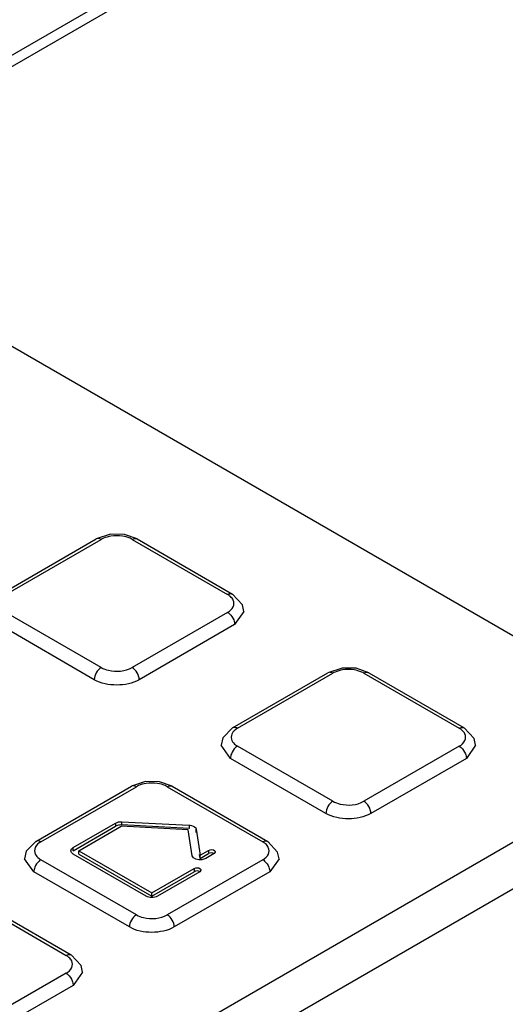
# Model space of a CAD drawing. Header units: millimetres. Extents: x 91 to 702, y 284 to 823.
# Tile 16 of 18: x 591 to 616, y 702 to 751. Entities that reach past the tile are written whole.
import ezdxf

# ---------------------------------------------------------------- set-up
doc = ezdxf.new("R2010")
doc.units = ezdxf.units.MM
doc.header["$LTSCALE"] = 71.961336
doc.layers.get('0').update_dxf_attribs({"linetype": 'CONTINUOUS'})

msp = doc.modelspace()

# ---------------------------------------------------------------- linework, layer by layer
at = {"color": 7, "linetype": 'Continuous'}
for p, q in [((579.27, 742.934), (605.575, 758.121)), ((579.271, 742.363), (605.575, 757.549)), ((619.152, 718.603), (579.271, 741.628)), ((660.623, 735.688), (581.357, 689.924)), ((662.759, 734.578), (583.281, 688.691)), ((590.299, 722.486), (595.107, 725.262)), ((597.163, 725.262), (601.971, 722.486)), ((590.549, 722.461), (595.357, 725.237)), ((596.913, 725.237), (601.721, 722.461)), ((595.357, 718.787), (590.55, 721.562)), ((601.721, 721.563), (596.914, 718.787)), ((602.544, 721.608), (602.075, 720.95)), ((595.004, 718.174), (590.196, 720.95)), ((602.075, 720.95), (597.267, 718.174)), ((601.966, 715.75), (606.775, 718.526)), ((602.217, 715.725), (607.024, 718.501)), ((608.581, 718.501), (613.388, 715.725)), ((608.831, 718.526), (613.639, 715.75)), ((601.863, 714.214), (601.395, 714.873)), ((614.211, 714.872), (613.743, 714.214)), ((607.025, 712.051), (602.217, 714.827)), ((613.389, 714.827), (608.581, 712.051)), ((606.671, 711.438), (601.863, 714.214)), ((613.743, 714.214), (608.934, 711.438)), ((592.067, 710.034), (596.875, 712.81)), ((592.317, 710.01), (597.125, 712.785)), ((598.681, 712.786), (603.489, 710.01)), ((598.931, 712.81), (603.739, 710.034)), ((593.943, 709.724), (596.078, 710.956)), ((596.078, 710.956), (596.078, 710.793)), ((596.395, 711.023), (599.777, 710.852)), ((596.395, 710.859), (596.395, 711.023)), ((593.943, 709.561), (596.078, 710.793)), ((594.226, 709.561), (596.361, 710.793)), ((599.742, 710.622), (596.361, 710.793)), ((599.777, 710.689), (596.395, 710.859)), ((599.94, 709.313), (599.742, 710.622)), ((599.777, 710.852), (599.777, 710.689)), ((600.14, 710.479), (600.14, 710.642)), ((600.14, 710.642), (600.339, 709.334)), ((593.943, 709.561), (593.943, 709.724)), ((597.62, 707.274), (593.943, 709.397)), ((594.226, 709.397), (594.226, 709.561)), ((594.226, 709.561), (597.903, 707.438)), ((594.226, 709.397), (597.903, 707.274)), ((600.339, 709.334), (600.763, 709.578)), ((600.339, 709.17), (600.763, 709.415)), ((601.046, 709.415), (600.621, 709.17)), ((600.763, 709.578), (600.763, 709.415)), ((601.099, 709.496), (601.046, 709.415)), ((591.964, 708.499), (591.495, 709.157)), ((597.125, 706.335), (592.318, 709.111)), ((603.489, 709.111), (598.682, 706.336)), ((600.339, 709.17), (600.308, 709.369)), ((600.339, 709.17), (600.339, 709.334)), ((604.311, 709.156), (603.843, 708.499)), ((596.772, 705.723), (591.964, 708.499)), ((597.903, 707.438), (600.038, 708.67)), ((597.903, 707.274), (600.038, 708.507)), ((600.32, 708.507), (598.186, 707.274)), ((603.843, 708.499), (599.035, 705.723)), ((600.038, 708.67), (600.038, 708.507)), ((600.374, 708.588), (600.32, 708.507)), ((597.903, 707.274), (597.903, 707.438)), ((588.782, 707.07), (593.59, 704.295)), ((589.032, 707.095), (593.84, 704.319)), ((594.412, 703.441), (593.944, 702.784)), ((593.59, 703.396), (588.782, 700.62)), ((593.944, 702.784), (589.135, 700.008))]:
    msp.add_line(p, q, dxfattribs=at)
for points in [[(597.163, 725.262), (596.523, 725.482), (595.823, 725.493), (595.107, 725.261)], [(602.544, 721.608), (602.471, 721.949), (601.971, 722.486)], [(608.831, 718.526), (608.19, 718.746), (607.49, 718.757), (606.774, 718.525)], [(601.967, 715.75), (601.483, 715.249), (601.395, 714.873)], [(614.211, 714.872), (614.139, 715.213), (613.639, 715.75)], [(598.931, 712.81), (598.291, 713.031), (597.591, 713.042), (596.874, 712.81)], [(592.067, 710.034), (591.583, 709.534), (591.495, 709.157)], [(604.311, 709.156), (604.239, 709.498), (603.739, 710.034)], [(594.412, 703.441), (594.34, 703.782), (593.84, 704.319)]]:
    msp.add_lwpolyline(points, dxfattribs=at)
for centre in [(596.136, 723.551), (607.803, 716.815), (597.904, 711.099)]:
    msp.add_arc(centre, 1.871, 81.2024, 98.9041, dxfattribs=at)
for points, knots in [([(595.357, 725.237), (595.335, 725.249), (595.259, 725.287), (595.16, 725.292), (595.107, 725.262)], [0, 0, 0, 0, 0.29573, 1, 1, 1, 1]), ([(595.846, 725.4), (595.715, 725.379), (595.546, 725.334), (595.392, 725.257), (595.357, 725.237)], [0, 0, 0, 0, 0.768835, 1, 1, 1, 1]), ([(596.913, 725.237), (596.879, 725.257), (596.724, 725.334), (596.554, 725.38), (596.422, 725.4)], [0, 0, 0, 0, 0.231047, 1, 1, 1, 1]), ([(596.913, 725.237), (596.935, 725.25), (597.011, 725.287), (597.111, 725.292), (597.163, 725.262)], [0, 0, 0, 0, 0.293909, 1, 1, 1, 1]), ([(601.721, 722.461), (601.743, 722.474), (601.819, 722.511), (601.919, 722.516), (601.971, 722.486)], [0, 0, 0, 0, 0.29547, 1, 1, 1, 1]), ([(601.721, 721.563), (601.838, 721.63), (602.047, 721.798), (602.05, 722.08), (602.003, 722.179)], [0, 0, 0, 0, 0.549936, 1, 1, 1, 1]), ([(601.722, 721.563), (601.754, 721.544), (601.887, 721.444), (601.982, 721.3), (602.028, 721.181)], [0, 0, 0, 0, 0.22873, 1, 1, 1, 1]), ([(595.357, 718.787), (595.468, 718.723), (595.969, 718.545), (596.565, 718.587), (596.914, 718.787)], [0, 0, 0, 0, 0.240518, 1, 1, 1, 1]), ([(607.024, 718.501), (607.002, 718.513), (606.926, 718.551), (606.827, 718.556), (606.775, 718.526)], [0, 0, 0, 0, 0.29573, 1, 1, 1, 1]), ([(607.513, 718.664), (607.382, 718.643), (607.213, 718.598), (607.059, 718.521), (607.024, 718.501)], [0, 0, 0, 0, 0.768835, 1, 1, 1, 1]), ([(608.581, 718.501), (608.546, 718.521), (608.391, 718.598), (608.221, 718.644), (608.089, 718.664)], [0, 0, 0, 0, 0.231047, 1, 1, 1, 1]), ([(608.581, 718.501), (608.602, 718.514), (608.679, 718.551), (608.778, 718.556), (608.831, 718.526)], [0, 0, 0, 0, 0.293909, 1, 1, 1, 1]), ([(597.267, 718.174), (596.931, 717.981), (596.136, 717.827), (595.34, 717.981), (595.004, 718.174)], [0, 0, 0, 0, 0.49971, 1, 1, 1, 1]), ([(602.217, 715.725), (602.1, 715.658), (601.892, 715.49), (601.888, 715.208), (601.935, 715.109)], [0, 0, 0, 0, 0.549936, 1, 1, 1, 1]), ([(602.216, 715.725), (602.195, 715.738), (602.119, 715.775), (602.019, 715.78), (601.967, 715.75)], [0, 0, 0, 0, 0.293845, 1, 1, 1, 1]), ([(613.388, 715.725), (613.41, 715.738), (613.487, 715.775), (613.586, 715.78), (613.639, 715.75)], [0, 0, 0, 0, 0.29547, 1, 1, 1, 1]), ([(613.389, 714.827), (613.505, 714.894), (613.714, 715.062), (613.718, 715.344), (613.671, 715.443)], [0, 0, 0, 0, 0.549936, 1, 1, 1, 1]), ([(601.935, 715.109), (601.976, 715.021), (602.073, 714.919), (602.185, 714.845), (602.217, 714.827)], [0, 0, 0, 0, 0.722467, 1, 1, 1, 1]), ([(602.217, 714.827), (602.184, 714.808), (602.052, 714.709), (601.956, 714.564), (601.91, 714.446)], [0, 0, 0, 0, 0.229491, 1, 1, 1, 1]), ([(613.389, 714.827), (613.422, 714.808), (613.554, 714.708), (613.65, 714.564), (613.695, 714.445)], [0, 0, 0, 0, 0.22873, 1, 1, 1, 1]), ([(597.614, 712.948), (597.483, 712.928), (597.314, 712.882), (597.159, 712.805), (597.125, 712.785)], [0, 0, 0, 0, 0.768835, 1, 1, 1, 1]), ([(598.681, 712.786), (598.647, 712.806), (598.491, 712.883), (598.321, 712.928), (598.19, 712.949)], [0, 0, 0, 0, 0.231047, 1, 1, 1, 1]), ([(597.125, 712.785), (597.103, 712.798), (597.027, 712.836), (596.927, 712.84), (596.875, 712.81)], [0, 0, 0, 0, 0.29573, 1, 1, 1, 1]), ([(598.681, 712.786), (598.703, 712.798), (598.779, 712.835), (598.879, 712.841), (598.931, 712.811)], [0, 0, 0, 0, 0.293909, 1, 1, 1, 1]), ([(607.025, 712.051), (607.135, 711.987), (607.636, 711.809), (608.232, 711.851), (608.581, 712.051)], [0, 0, 0, 0, 0.240518, 1, 1, 1, 1]), ([(608.934, 711.438), (608.598, 711.245), (607.803, 711.091), (607.007, 711.245), (606.671, 711.438)], [0, 0, 0, 0, 0.49971, 1, 1, 1, 1]), ([(599.777, 710.852), (599.821, 710.85), (599.958, 710.829), (600.125, 710.74), (600.14, 710.642)], [0, 0, 0, 0, 0.31114, 1, 1, 1, 1]), ([(592.317, 710.01), (592.201, 709.942), (591.992, 709.775), (591.988, 709.493), (592.035, 709.393)], [0, 0, 0, 0, 0.549936, 1, 1, 1, 1]), ([(592.317, 710.01), (592.295, 710.022), (592.219, 710.059), (592.12, 710.065), (592.067, 710.035)], [0, 0, 0, 0, 0.293845, 1, 1, 1, 1]), ([(603.489, 710.01), (603.511, 710.023), (603.587, 710.06), (603.687, 710.065), (603.739, 710.034)], [0, 0, 0, 0, 0.29547, 1, 1, 1, 1]), ([(592.035, 709.393), (592.077, 709.306), (592.174, 709.203), (592.285, 709.13), (592.318, 709.111)], [0, 0, 0, 0, 0.722467, 1, 1, 1, 1]), ([(593.844, 709.502), (593.84, 709.511), (593.834, 709.53), (593.832, 709.551), (593.832, 709.561)], [0, 0, 0, 0, 0.506103, 1, 1, 1, 1]), ([(600.763, 709.578), (600.851, 709.63), (601.029, 709.64), (601.1, 709.52), (601.1, 709.496)], [0, 0, 0, 0, 0.812061, 1, 1, 1, 1]), ([(603.489, 709.111), (603.606, 709.179), (603.814, 709.346), (603.818, 709.628), (603.771, 709.728)], [0, 0, 0, 0, 0.549936, 1, 1, 1, 1]), ([(592.318, 709.111), (592.285, 709.092), (592.152, 708.993), (592.057, 708.849), (592.011, 708.73)], [0, 0, 0, 0, 0.229491, 1, 1, 1, 1]), ([(600.621, 709.17), (600.562, 709.136), (600.34, 709.066), (599.966, 709.14), (599.94, 709.313)], [0, 0, 0, 0, 0.281134, 1, 1, 1, 1]), ([(603.49, 709.111), (603.522, 709.093), (603.655, 708.993), (603.75, 708.848), (603.796, 708.73)], [0, 0, 0, 0, 0.22873, 1, 1, 1, 1]), ([(600.038, 708.67), (600.126, 708.721), (600.304, 708.732), (600.375, 708.611), (600.375, 708.588)], [0, 0, 0, 0, 0.812061, 1, 1, 1, 1]), ([(597.125, 706.335), (597.236, 706.272), (597.737, 706.093), (598.333, 706.135), (598.682, 706.336)], [0, 0, 0, 0, 0.240518, 1, 1, 1, 1]), ([(599.035, 705.723), (598.699, 705.53), (597.904, 705.376), (597.108, 705.529), (596.772, 705.723)], [0, 0, 0, 0, 0.49971, 1, 1, 1, 1]), ([(593.59, 704.295), (593.611, 704.307), (593.688, 704.345), (593.787, 704.349), (593.84, 704.319)], [0, 0, 0, 0, 0.29547, 1, 1, 1, 1]), ([(593.59, 703.396), (593.706, 703.463), (593.915, 703.631), (593.919, 703.913), (593.872, 704.012)], [0, 0, 0, 0, 0.549936, 1, 1, 1, 1]), ([(593.59, 703.396), (593.623, 703.377), (593.755, 703.278), (593.851, 703.133), (593.896, 703.014)], [0, 0, 0, 0, 0.22873, 1, 1, 1, 1])]:
    msp.add_open_spline(points, degree=3, knots=knots, dxfattribs=at)
for points in [[(601.863, 722.359), (601.82, 722.398), (601.772, 722.432), (601.721, 722.461)], [(602.003, 722.179), (601.971, 722.248), (601.92, 722.309), (601.863, 722.359)], [(602.028, 721.181), (602.056, 721.108), (602.075, 721.029), (602.075, 720.95)], [(595.358, 718.787), (595.153, 718.669), (595.004, 718.41), (595.004, 718.174)], [(597.267, 718.174), (597.267, 718.41), (597.117, 718.669), (596.913, 718.787)], [(613.531, 715.623), (613.487, 715.662), (613.439, 715.696), (613.388, 715.725)], [(613.671, 715.443), (613.638, 715.512), (613.587, 715.573), (613.531, 715.623)], [(601.91, 714.446), (601.882, 714.372), (601.863, 714.293), (601.863, 714.214)], [(613.695, 714.445), (613.724, 714.372), (613.743, 714.293), (613.743, 714.214)], [(607.025, 712.051), (606.821, 711.933), (606.671, 711.674), (606.671, 711.438)], [(608.934, 711.438), (608.934, 711.674), (608.785, 711.933), (608.581, 712.051)], [(596.078, 710.956), (596.171, 711.01), (596.287, 711.028), (596.395, 711.023)], [(596.171, 710.832), (596.139, 710.822), (596.107, 710.81), (596.078, 710.793)], [(596.395, 710.859), (596.32, 710.863), (596.243, 710.855), (596.171, 710.832)], [(603.631, 709.908), (603.588, 709.947), (603.539, 709.981), (603.489, 710.01)], [(603.771, 709.728), (603.739, 709.796), (603.688, 709.857), (603.631, 709.908)], [(593.832, 709.561), (593.832, 709.626), (593.886, 709.691), (593.943, 709.724)], [(593.943, 709.397), (593.902, 709.421), (593.863, 709.457), (593.844, 709.502)], [(601.048, 709.413), (600.967, 709.463), (600.845, 709.463), (600.763, 709.415)], [(592.011, 708.73), (591.982, 708.657), (591.964, 708.578), (591.964, 708.499)], [(600.323, 708.505), (600.242, 708.554), (600.12, 708.554), (600.038, 708.507)], [(603.796, 708.73), (603.824, 708.657), (603.843, 708.578), (603.843, 708.499)], [(598.186, 707.274), (598.023, 707.18), (597.784, 707.18), (597.62, 707.274)], [(597.125, 706.335), (596.921, 706.217), (596.772, 705.959), (596.772, 705.723)], [(599.035, 705.723), (599.035, 705.959), (598.885, 706.218), (598.681, 706.335)], [(593.732, 704.193), (593.688, 704.231), (593.64, 704.265), (593.59, 704.295)], [(593.872, 704.012), (593.839, 704.081), (593.789, 704.142), (593.732, 704.193)], [(593.896, 703.014), (593.925, 702.941), (593.944, 702.862), (593.944, 702.784)]]:
    msp.add_open_spline(points, degree=3, dxfattribs=at)

doc.saveas('drawing.dxf')
